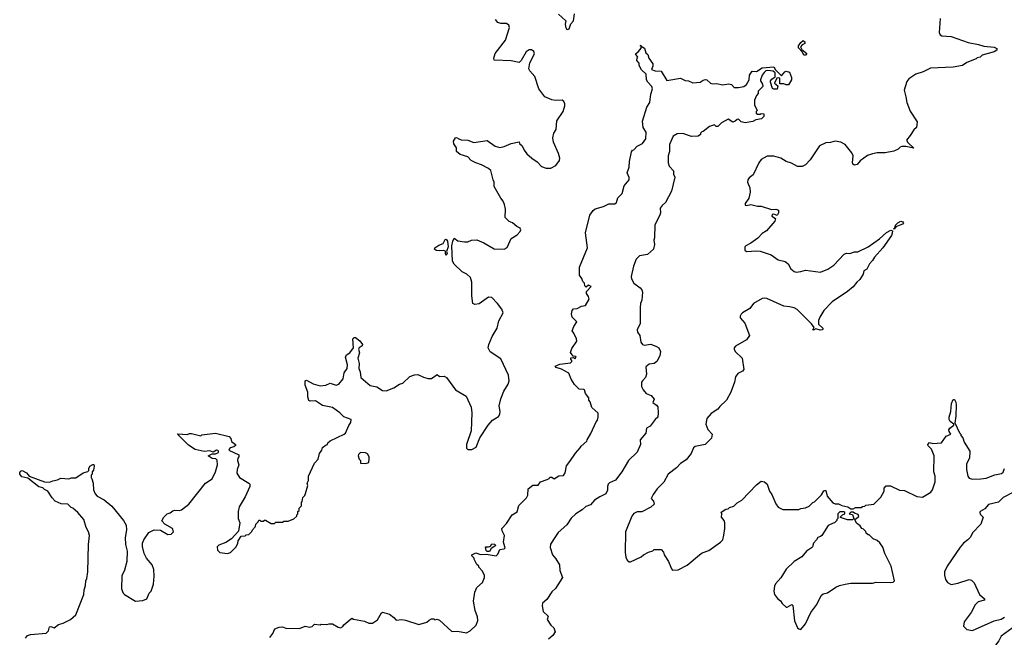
# Model space of a CAD drawing. Extents: x 2239781 to 2394849, y 665654 to 770575.
# Tile 103 of 147: x 2362092 to 2370754, y 707708 to 713144. Entities that reach past the tile are written whole.
import ezdxf

# ---------------------------------------------------------------- set-up
doc = ezdxf.new("R2010")
doc.units = 0

msp = doc.modelspace()

# ---------------------------------------------------------------- linework, layer by layer
at = {"layer": '0CON10XD'}
for points in [[(2366832.3, 713192.3), (2366897.5, 713135), (2366891.2, 713105), (2366893.9, 713083.9), (2366901.7, 713061.7), (2366915, 713056.7), (2366925, 713062.5), (2366941.4, 713108.6), (2366963.3, 713135), (2366973.9, 713196.1)], [(2365900.7, 711019.3), (2365894.2, 711154.2), (2365902, 711195), (2365915, 711220), (2365946.7, 711196.7), (2366005, 711190), (2366035, 711190), (2366067.3, 711202.7), (2366115, 711207.1), (2366175, 711180.8), (2366265, 711126), (2366355, 711123.8), (2366380.7, 711139.3), (2366415, 711217.5), (2366469.3, 711250.7), (2366495, 711280), (2366500, 711295), (2366495, 711310), (2366465, 711322.5), (2366426.1, 711356.1), (2366397, 711367), (2366363.9, 711403.9), (2366366.2, 711475), (2366357.3, 711517.3), (2366345, 711547.5), (2366325, 711572.5), (2366267.5, 711675), (2366266.7, 711715), (2366256.7, 711735), (2366237.3, 711817.3), (2366215.7, 711835.7), (2366155, 711868), (2366105, 711884), (2366065, 711906), (2366035, 711937.5), (2365967.9, 711957.9), (2365936.2, 711985), (2365933.8, 712015), (2365911.3, 712051.3), (2365909.4, 712075), (2365925, 712103.3), (2365935, 712107.5), (2365956, 712096), (2365976.4, 712086.4), (2366035, 712083.3), (2366086.4, 712063.6), (2366205, 712080), (2366275, 712031.2), (2366315, 712018.8), (2366355, 712026.7), (2366415, 712053.3), (2366485, 712070), (2366490, 712055), (2366512.5, 712035), (2366530, 711995), (2366554.1, 711964.1), (2366597.5, 711925), (2366643.9, 711893.9), (2366682.7, 711852.7), (2366725, 711836.2), (2366763.6, 711836.4), (2366809.3, 711860.7), (2366840, 711905), (2366842.5, 711925), (2366832.5, 711965), (2366787.5, 712065), (2366783, 712103), (2366792.5, 712145), (2366813, 712177), (2366816.7, 712255), (2366872, 712335), (2366889.2, 712385), (2366888.8, 712405), (2366880, 712425), (2366865, 712436.7), (2366805, 712432), (2366775, 712437.5), (2366711.2, 712465), (2366660, 712535), (2366624.3, 712645), (2366579.2, 712695), (2366571.4, 712711.4), (2366579.4, 712765), (2366622, 712845), (2366615.6, 712865.6), (2366595, 712878.8), (2366575, 712878.8), (2366549.1, 712860.9), (2366504.1, 712785.9), (2366485, 712768.8), (2366415, 712783.3), (2366267, 712787), (2366263.8, 712805), (2366275, 712846.7), (2366366, 712965), (2366401.2, 713075), (2366396.7, 713095), (2366375, 713110), (2366325, 713111.2), (2366299.3, 713119.3), (2366276.7, 713145)], [(2370190.6, 713155), (2370181.7, 713031.7), (2370190.7, 713010.7), (2370205, 713003.3), (2370285.7, 712995.7), (2370435, 712944), (2370526.1, 712926.1), (2370575, 712910), (2370665, 712903.8), (2370689.3, 712889.3), (2370687.5, 712875), (2370665, 712862.5), (2370558.3, 712831.7), (2370540, 712815), (2370515, 712810), (2370505, 712800), (2370425, 712767.5), (2370385, 712742.5), (2370305, 712726.2), (2370105, 712718.8), (2370040, 712685), (2369976.4, 712663.6), (2369915, 712622.5), (2369895, 712600), (2369873.3, 712525), (2369886.2, 712466.2), (2369897.5, 712415), (2369925, 712340), (2369987.5, 712245), (2369982.5, 712195), (2369957.5, 712175), (2369926.1, 712123.9), (2369893.3, 712085), (2369904.1, 712064.1), (2369957, 712013), (2369888.3, 712028.3), (2369851.7, 712028.3), (2369837, 712023), (2369820, 712005), (2369781.7, 711988.3), (2369705, 711972.5), (2369635, 711972.5), (2369595, 711963.3), (2369551.7, 711948.3), (2369485, 711902.5), (2369460.3, 711869.7), (2369435, 711862.5), (2369421.9, 711871.9), (2369417.5, 711885), (2369423.3, 711945), (2369413, 711973), (2369352.5, 712045), (2369315, 712066.7), (2369265, 712076.2), (2369225, 712063.3), (2369185, 712060), (2369127.5, 712035), (2369045, 711910), (2369005, 711867.5), (2368975, 711852.5), (2368935, 711852.5), (2368881.7, 711881.7), (2368835, 711896.2), (2368787.5, 711925), (2368725, 711942.9), (2368667.3, 711942.7), (2368616.4, 711913.6), (2368594.6, 711885.4), (2368545, 711780), (2368508.8, 711751.2), (2368498.8, 711735), (2368493.8, 711715), (2368515.7, 711665), (2368519.4, 711625), (2368506, 711574), (2368473.3, 711525), (2368473, 711513), (2368485, 711510), (2368525, 711517.5), (2368583.6, 711503.6), (2368615, 711502.5), (2368705, 711472.5), (2368745, 711477.5), (2368768.3, 711468.3), (2368767.5, 711445), (2368755, 711420), (2368725, 711432.5), (2368710.7, 711429.3), (2368707.5, 711415), (2368740, 711395), (2368735, 711370), (2368663, 711287), (2368625, 711262.5), (2368585, 711222.5), (2368523, 711177), (2368480, 711155), (2368470, 711145), (2368470, 711115), (2368485, 711102.5), (2368575, 711110), (2368606.1, 711106.1), (2368703.9, 711073.9), (2368765, 711030), (2368825, 711016.7), (2368838.3, 711008.3), (2368852.5, 710995), (2368875, 710952.5), (2368905, 710926.7), (2368921.7, 710921.7), (2368965, 710926.7), (2369005, 710940), (2369138.3, 710921.7), (2369200.7, 710949.3), (2369255, 710982.5)], [(2364292.5, 707705), (2364318.3, 707741.7), (2364337, 707783), (2364375, 707796.7), (2364405, 707800), (2364435, 707788.8), (2364553.6, 707786.4), (2364605, 707806.7), (2364645, 707796.7), (2364666.1, 707803.9), (2364685, 707822.5), (2364735, 707817.5), (2364745, 707822.5), (2364795, 707820), (2364815, 707827.5), (2364845, 707827.5), (2364895, 707797.5), (2364915, 707792.5), (2364935, 707802.5), (2364945, 707817.5), (2365015, 707877.5), (2365028.3, 707868.3), (2365125, 707848.8), (2365165, 707833.3), (2365195, 707832.5), (2365239.7, 707860.3), (2365275, 707922.5), (2365285, 707930), (2365345, 707910), (2365383, 707883), (2365405, 707857.5), (2365455, 707863.3), (2365485, 707858), (2365605, 707821.2), (2365675, 707840), (2365695, 707860), (2365715, 707870), (2365735, 707870), (2365745, 707862.5), (2365765, 707867.5), (2365785, 707860), (2365895, 707760), (2365945, 707762.5), (2366021.7, 707748.3), (2366056.4, 707763.6), (2366107.5, 707815), (2366122.5, 707855), (2366119.3, 707889.3), (2366100, 707945), (2366083.8, 708025), (2366096.7, 708105), (2366113.8, 708146.2), (2366165, 708190), (2366182.5, 708235), (2366181.7, 708251.7), (2366165, 708290), (2366130, 708325), (2366130, 708335), (2366115, 708350), (2366090, 708395), (2366090, 708405), (2366070, 708425), (2366070, 708435), (2366105, 708451.2), (2366145, 708436.2), (2366195, 708440), (2366285, 708426.2), (2366300, 708440), (2366315, 708480), (2366355, 708486.2), (2366362, 708495), (2366360.8, 708505), (2366347.5, 708545), (2366358.1, 708605), (2366336.2, 708645), (2366333.3, 708665), (2366375, 708708.8), (2366424, 708785), (2366467.4, 708812.6), (2366483.4, 708866.6), (2366550.6, 708935), (2366562.4, 708957.6), (2366564.6, 709015.4), (2366605, 709046.5), (2366654.2, 709045.8), (2366674.4, 709075.6), (2366733.6, 709096.4), (2366750, 709105), (2366755, 709117.5), (2366775, 709116.7), (2366795, 709103.8), (2366835, 709130), (2366877.1, 709132.9), (2366890, 709155), (2366901.7, 709218.3), (2366933.3, 709255), (2366980.6, 709329.4), (2367022.5, 709375), (2367030.7, 709389.3), (2367082.5, 709435), (2367083.3, 709446.7), (2367117, 709503), (2367162.5, 709605), (2367175, 709620), (2367182.5, 709645), (2367181.7, 709681.7), (2367125, 709730), (2367111.7, 709781.7), (2367100, 709795), (2367100, 709815), (2367070, 709855), (2367060, 709885), (2367055, 709890), (2367015, 709892.5), (2366973.6, 709933.6), (2366945, 709980), (2366923, 710033), (2366857.7, 710067.7), (2366812.3, 710082.3), (2366802.5, 710095), (2366845, 710111.2), (2366937, 710123), (2366950, 710135), (2366950, 710145), (2366940, 710155), (2366941.7, 710168.3), (2366965, 710170), (2366975, 710160), (2366986.4, 710173.6), (2366985, 710180), (2366961.7, 710181.7), (2366937.5, 710215), (2366949.3, 710250.7), (2366993.3, 710315), (2366990, 710335), (2366966.7, 710385), (2366951.2, 710405), (2366966.2, 710445), (2366992.5, 710485), (2366952.5, 710525), (2366947.5, 710555), (2366952.5, 710585), (2366965, 710600), (2366995, 710602.5), (2367035, 710622.5), (2367070.7, 710629.3), (2367102.5, 710685), (2367096.7, 710706.7), (2367077.5, 710735), (2367078.3, 710751.7), (2367120, 710795), (2367095, 710807.5), (2367075, 710790), (2367063, 710803), (2367060, 710825), (2367045, 710840), (2367037, 710867), (2367017.5, 710895), (2367017.5, 710965), (2367086.9, 711135), (2367070.9, 711269.1), (2367109.2, 711425), (2367137.5, 711465), (2367155, 711478.1), (2367229.5, 711500.5), (2367275, 711523.8), (2367326.4, 711523.6), (2367343.6, 711536.4), (2367354, 711576), (2367391.2, 711615), (2367409.3, 711680.7), (2367452.5, 711735), (2367452.5, 711755), (2367436.7, 711795), (2367452.5, 711845), (2367455.8, 711895), (2367475, 711982.5), (2367483.6, 711996.4), (2367495, 712000), (2367525, 712030), (2367572.5, 712055), (2367600, 712095), (2367602.5, 712155), (2367577.5, 712195), (2367572, 712252), (2367610, 712375), (2367634.2, 712415.8), (2367645, 712490), (2367660, 712535), (2367652.5, 712555), (2367617.5, 712595), (2367607.5, 712615), (2367602.5, 712665), (2367561.7, 712701.7), (2367541.7, 712741.7), (2367541.7, 712761.7), (2367522.5, 712785), (2367523, 712807), (2367530, 712815), (2367510, 712845), (2367536.4, 712863.6), (2367560, 712895), (2367560, 712910), (2367550, 712915), (2367555, 712920), (2367560, 712910), (2367587.5, 712895), (2367601.7, 712851.7), (2367617, 712837), (2367626.4, 712806.4), (2367662.5, 712755), (2367662.5, 712735), (2367650, 712705), (2367683.3, 712693.3), (2367735, 712690), (2367785, 712610), (2367905, 712629.2), (2367945, 712608.8), (2367975, 712606), (2368015, 712588), (2368077, 712593), (2368105, 712613.3), (2368125, 712617.5), (2368136.7, 712615), (2368170, 712585), (2368185, 712580), (2368225, 712582.5), (2368275, 712570), (2368330.7, 712580.7), (2368355, 712572.5), (2368378.3, 712548.3), (2368415, 712546.7), (2368463.9, 712556.1), (2368485.8, 712574.2), (2368508.8, 712615), (2368511.2, 712655), (2368535, 712692.5), (2368575, 712687.5), (2368625, 712720), (2368725, 712730), (2368741.7, 712701.7), (2368795, 712650), (2368823.6, 712686.4), (2368835, 712692.5), (2368863, 712683), (2368882.5, 712635), (2368882.5, 712615), (2368855, 712570), (2368835, 712570), (2368815, 712580), (2368780, 712580), (2368778.3, 712628.3), (2368765, 712632.5), (2368751.7, 712628.3), (2368732.5, 712585), (2368761.7, 712561.7), (2368755, 712532.5), (2368725, 712532.5), (2368715, 712540), (2368697, 712593), (2368696.7, 712605), (2368708.3, 712621.7), (2368737.5, 712642.5), (2368737, 712677), (2368721.7, 712691.7), (2368675, 712696.7), (2368655, 712693.3), (2368640.5, 712679.5), (2368623.3, 712655), (2368610, 712615), (2368610, 712605), (2368627, 712577), (2368630, 712555), (2368590, 712515), (2368590, 712495), (2368573, 712477), (2368556.7, 712435), (2368557.5, 712395), (2368580, 712345), (2368570, 712335), (2368571.7, 712321.7), (2368583.3, 712313.3), (2368605, 712312.5), (2368615, 712320), (2368637, 712317), (2368637, 712293), (2368618.3, 712271.7), (2368568.3, 712261.7), (2368541.7, 712248.3), (2368475, 712237.5), (2368440, 712245), (2368415, 712267.5), (2368403, 712267), (2368385, 712250), (2368365, 712242.5), (2368325, 712267.5), (2368265, 712237.5), (2368235, 712203.3), (2368220, 712205), (2368205, 712220), (2368160, 712205), (2368105, 712160), (2368091.7, 712158.3), (2368080, 712145), (2368080, 712135), (2368061.7, 712118.3), (2368003.6, 712116.4), (2367925, 712141.2), (2367875, 712140), (2367840.5, 712119.5), (2367810, 712045), (2367810, 711985), (2367796.7, 711945), (2367796.2, 711885), (2367806.2, 711855), (2367843.3, 711815), (2367843.3, 711785), (2367857, 711757), (2367825.6, 711634.4), (2367773.3, 711535), (2367745, 711510), (2367726.2, 711485), (2367729.2, 711445), (2367722.5, 711425), (2367680.3, 711339.7), (2367676, 711225), (2367670, 711205), (2367677.1, 711165), (2367667.5, 711125), (2367615, 711078), (2367545, 711065.8), (2367514.6, 711035.4), (2367492.5, 710975), (2367470.6, 710885), (2367475, 710862.5), (2367496.2, 710825), (2367550.8, 710785), (2367565.4, 710765.4), (2367570.6, 710745), (2367565.6, 710675), (2367554.4, 710645), (2367550.3, 710609.7), (2367549.5, 710470.5), (2367523.3, 710415), (2367526.2, 710395), (2367546.2, 710365), (2367556.7, 710305), (2367572.5, 710285), (2367585, 710280), (2367645, 710286.7), (2367695, 710268), (2367713.8, 710255), (2367729.2, 710225), (2367724, 710185), (2367696.7, 710135), (2367675, 710118.8), (2367628.3, 710111.7), (2367601.7, 710088.3), (2367606.4, 710023.6), (2367596.1, 709993.9), (2367570, 709965), (2367563, 709953), (2367563.3, 709915), (2367576.4, 709886.4), (2367602.5, 709855), (2367646.2, 709836.2), (2367672.5, 709805), (2367662.5, 709775), (2367695, 709751.2), (2367705, 709736.7), (2367710, 709685), (2367705.7, 709644.3), (2367683.3, 709625), (2367640, 709565), (2367605, 709547.5), (2367600, 709505), (2367550, 709445), (2367552.5, 709405), (2367525, 709338), (2367446.7, 709265), (2367389.2, 709165), (2367335, 709092), (2367282.2, 709067.7), (2367269.1, 709055), (2367262.9, 709035), (2367264.3, 709004.3), (2367248.3, 708971.7), (2367195, 708945.6), (2367150, 708915), (2367115, 708873.1), (2367071.7, 708858.3), (2367039.8, 708830.2), (2366985, 708795.7), (2366944.6, 708755.4), (2366905, 708698), (2366829.9, 708630.1), (2366806.9, 708595), (2366761.7, 708528.3), (2366758.5, 708498.5), (2366778.1, 708435), (2366809.1, 708399.1), (2366840.6, 708345), (2366844.5, 708294.5), (2366868, 708235), (2366805, 708138.6), (2366772.8, 708107.3), (2366729.8, 708040.2), (2366692.8, 708007.2), (2366688.1, 707985), (2366698.6, 707935), (2366740, 707895), (2366731.2, 707865), (2366764.2, 707814.2), (2366790.7, 707790.7), (2366802.5, 707755), (2366782.5, 707725), (2366745, 707690)], [(2368991.7, 712831.7), (2368978.3, 712858.3), (2368943, 712897), (2368943.3, 712915), (2368962.5, 712945), (2368985, 712960), (2368998.3, 712948.3), (2369000, 712935), (2368977, 712923), (2368960, 712905), (2368971.7, 712881.7), (2369017, 712847), (2369005, 712832.5), (2368991.7, 712831.7)], [(2369785, 711300), (2369780, 711305), (2369790, 711310), (2369797.5, 711335), (2369818, 711355), (2369845, 711371.4), (2369862, 711365), (2369865.8, 711355), (2369858.8, 711345), (2369800, 711320), (2369785, 711300)], [(2369255, 710982.5), (2369345, 711080), (2369365, 711090), (2369395, 711087.5), (2369435, 711100), (2369465, 711100), (2369556.1, 711143.9), (2369656.7, 711215), (2369717.7, 711272.3), (2369755, 711292.5), (2369770, 711285), (2369768, 711265), (2369762, 711245), (2369686.7, 711135), (2369612.5, 711055), (2369595.8, 711024.2), (2369566.7, 710995), (2369545, 710947.5), (2369517.5, 710935), (2369512.5, 710905), (2369483.9, 710856.1), (2369457.5, 710835), (2369425, 710792.5), (2369375, 710752.5), (2369238.3, 710661.7), (2369167.5, 710585), (2369130, 710525), (2369120, 710495), (2369120, 710465), (2369160, 710425), (2369152.5, 710415), (2369135, 710411.2), (2369095, 710422.5), (2369075, 710410), (2369070, 710415), (2369080, 710435), (2369056.4, 710466.4), (2368933, 710593), (2368905, 710608.8), (2368865, 710616), (2368815, 710622.9), (2368665, 710691.2), (2368645, 710693.8), (2368625, 710688.8), (2368547.5, 710645), (2368515, 710602), (2368450, 710565), (2368437.7, 710552.3), (2368428.8, 710535), (2368431.2, 710521.2), (2368472.7, 710472.7), (2368513.8, 710365), (2368486.7, 710325), (2368389.5, 710270.5), (2368376.7, 710255), (2368376.2, 710245), (2368386.2, 710225), (2368446.7, 710165), (2368462.5, 710065), (2368450.7, 710049.3), (2368410.5, 710029.5), (2368389.3, 710000.7), (2368380, 709955), (2368348.8, 709865), (2368310, 709795), (2368250.5, 709739.5), (2368232.5, 709715), (2368175, 709677.5), (2368136.4, 709633.6), (2368128.8, 709585), (2368145, 709537.5), (2368182.5, 709495), (2368178.3, 709461.7), (2368123.6, 709406.4), (2368035, 709386.2), (2368020, 709375), (2368000, 709325), (2367955, 709268.8), (2367905, 709238), (2367870.3, 709199.7), (2367796.2, 709145), (2367757.9, 709072.1), (2367701.2, 709015), (2367663.8, 708965), (2367648.3, 708928.3), (2367667.5, 708905), (2367675, 708880), (2367645, 708852.5), (2367565, 708812.5), (2367525, 708812.5), (2367495, 708797.5), (2367475.9, 708774.1), (2367422, 708635), (2367418.8, 708455), (2367423.6, 708413.6), (2367437, 708387), (2367453, 708373), (2367465, 708372.5), (2367560, 708415), (2367580, 708435), (2367623, 708457), (2367661.7, 708468.3), (2367675, 708480), (2367735, 708480), (2367757, 708457), (2367763, 708433), (2367800, 708375), (2367825, 708310), (2367835, 708300), (2367885, 708302.5), (2367965, 708342.5), (2368072.5, 708435), (2368095, 708450), (2368155, 708473.3), (2368256.1, 708543.9), (2368276.7, 708565), (2368287, 708607), (2368296.7, 708665), (2368296.7, 708715), (2368290, 708735), (2368267.5, 708765), (2368270, 708795), (2368261.7, 708808.3), (2368303, 708837), (2368325, 708840), (2368335, 708850), (2368375, 708863.3), (2368405, 708890), (2368445, 708913.8), (2368575, 709050), (2368615, 709082.5), (2368645, 709077.5), (2368666.7, 709055), (2368688.8, 708995), (2368708.8, 708965), (2368745, 708882.5), (2368765, 708853.3), (2368805, 708833.3), (2368945, 708832.5), (2368965, 708842.5), (2369005, 708847.5), (2369037, 708863), (2369070, 708895), (2369085, 708900), (2369145, 708962.5), (2369165, 708997.5), (2369175, 709000), (2369185, 709000), (2369195, 708950), (2369245, 708890), (2369265, 708882.5), (2369295, 708882.5), (2369325, 708867.5), (2369377, 708857), (2369405, 708840), (2369425, 708840), (2369445, 708850), (2369495, 708850), (2369505, 708860), (2369527, 708863), (2369535, 708870), (2369605, 708880), (2369668.3, 708941.7), (2369697, 708993), (2369698.3, 709021.7), (2369715, 709040), (2369751.7, 709041.7), (2369833, 709003), (2369875, 709000), (2369985, 708947.5), (2370035, 708942.5), (2370107.5, 708985), (2370123.3, 709005), (2370146.2, 709075), (2370146, 709126), (2370133.3, 709165), (2370137.5, 709305), (2370112.5, 709365), (2370085, 709392.5), (2370080, 709405), (2370095, 709423.3), (2370125, 709412.5), (2370201.7, 709418.3), (2370242.3, 709477.7), (2370282.5, 709495), (2370268, 709518), (2370266, 709535), (2370275, 709548.8), (2370310, 709575), (2370310, 709585), (2370277.4, 709607.4), (2370269.5, 709625), (2370269.5, 709645), (2370284.2, 709695), (2370288.1, 709765), (2370305, 709800), (2370315, 709802.5), (2370327.5, 709777.5), (2370330.6, 709755), (2370328, 709655), (2370320, 709595), (2370358.3, 709508.3), (2370370, 709495), (2370370, 709485), (2370390, 709465), (2370400, 709425), (2370450, 709345), (2370447.5, 709285), (2370422.5, 709235), (2370422.5, 709185), (2370433.3, 709125), (2370445, 709110), (2370475, 709098.8), (2370547.7, 709102.3), (2370595, 709110), (2370670.7, 709139.3), (2370729.5, 709150.5), (2370745, 709160), (2370756.7, 709195)], [(2365845, 711070), (2365837.5, 711085), (2365837, 711107), (2365823, 711113), (2365785, 711108.8), (2365755, 711113.3), (2365740, 711125), (2365743.3, 711135), (2365779.5, 711160.5), (2365817.5, 711175), (2365835, 711210), (2365845, 711212.5), (2365856, 711195), (2365861.9, 711145), (2365847.5, 711105), (2365852.5, 711085), (2365845, 711070)], [(2362145, 707700), (2362160, 707725), (2362186.4, 707733.6), (2362325.7, 707744.3), (2362345.8, 707764.2), (2362355, 707800), (2362365, 707802.5), (2362395, 707792.5), (2362435, 707820), (2362475, 707832.5), (2362540, 707865), (2362587.5, 707905), (2362656.1, 708083.9), (2362660, 708125), (2362672.5, 708165), (2362673.3, 708205), (2362682.5, 708225), (2362693.3, 708285), (2362698.8, 708525), (2362706.2, 708605), (2362698.8, 708635), (2362676.7, 708675), (2362656.7, 708745), (2362605, 708807.5), (2362560, 708845), (2362545, 708850), (2362515, 708880), (2362458.3, 708881.7), (2362405, 708907.5), (2362377.5, 708935), (2362340, 708995), (2362309.3, 709009.3), (2362295, 709023.3), (2362262.2, 709032.2), (2362165, 709110), (2362111.2, 709121.2), (2362093, 709143), (2362092.5, 709155), (2362100.7, 709169.3), (2362115, 709177.5), (2362153.3, 709155), (2362175, 709127.5), (2362310, 709075), (2362356, 709074), (2362383.6, 709086.4), (2362425, 709092.5), (2362455, 709107.5), (2362525, 709102.5), (2362548.3, 709111.7), (2362585, 709112.5), (2362650, 709155), (2362692.5, 709167.5), (2362700, 709175), (2362700, 709195), (2362708.8, 709215), (2362735, 709230), (2362745, 709227.5), (2362748.8, 709215), (2362741.7, 709178.3), (2362730, 709165), (2362730, 709145), (2362720, 709135), (2362720, 709115), (2362728.3, 709101.7), (2362740, 709065), (2362742.5, 709005), (2362755, 708970), (2362775, 708950), (2362835, 708917.5), (2362903.3, 708863.3), (2363006.7, 708735), (2363030, 708695), (2363033.3, 708655), (2363020, 708585), (2363023.3, 708525), (2363036.7, 708465), (2363033.6, 708376.4), (2363015, 708300), (2362990.7, 708249.3), (2362987.5, 708135), (2363004, 708095), (2363015, 708083.3), (2363112.5, 708025), (2363175, 708032.5), (2363210, 708045), (2363232.5, 708095), (2363250, 708115), (2363270, 708175), (2363276.2, 708245), (2363273.3, 708305), (2363256.7, 708345), (2363206.7, 708405), (2363186.1, 708446.1), (2363173.9, 708506.1), (2363174.1, 708535.9), (2363183.3, 708565), (2363228.3, 708631.7), (2363275, 708653.3), (2363331.7, 708651.7), (2363395, 708613.3), (2363425, 708616.7), (2363446.7, 708635), (2363437.5, 708665), (2363370, 708705), (2363341.7, 708731.7), (2363360, 708765), (2363390, 708795), (2363417, 708803), (2363438.3, 708821.7), (2363455, 708826.7), (2363495, 708823.3), (2363515, 708830), (2363579.5, 708880.5), (2363727.5, 709065), (2363785, 709102.5), (2363816, 709165), (2363833.3, 709225), (2363828.3, 709268.3), (2363817.5, 709277.5), (2363785, 709282.5), (2363750, 709305), (2363785, 709322.5), (2363815, 709322.5), (2363840, 709335), (2363842.5, 709345), (2363835, 709352.5), (2363825, 709356.2), (2363795, 709337.5), (2363765, 709350), (2363715, 709343.3), (2363635, 709360), (2363578.8, 709398.8), (2363480, 709495), (2363485, 709500), (2363565, 709493.3), (2363585, 709502.5), (2363605, 709502.5), (2363685, 709482.5), (2363695, 709490), (2363815, 709504.4), (2363934, 709474), (2363948.8, 709458.8), (2363955, 709430), (2363980, 709415), (2363990, 709405), (2363990, 709395), (2363975, 709383.3), (2363945, 709376.7), (2363933.8, 709365), (2363933.3, 709355), (2364020, 709315), (2364020, 709295), (2364010, 709285), (2364007.5, 709265), (2364020, 709225), (2364006.7, 709185), (2364003.6, 709153.6), (2364026.7, 709115), (2364107.5, 709065), (2364117.5, 709055), (2364117.5, 709035), (2364076.7, 708945), (2364024.1, 708855.9), (2364013.3, 708815), (2364013.3, 708755), (2364030, 708715), (2364018.3, 708641.7), (2363956.1, 708573.9), (2363905, 708543.3), (2363845, 708520), (2363830, 708505), (2363832.5, 708475), (2363853.9, 708453.9), (2363920, 708445), (2363947.5, 708455), (2363997.5, 708505), (2364012.5, 708535), (2364013, 708557), (2364041.7, 708598.3), (2364075, 708600), (2364085, 708610), (2364107, 708613), (2364135, 708640), (2364140, 708655), (2364167, 708683), (2364170, 708705), (2364190, 708725), (2364195, 708740), (2364205, 708740), (2364215, 708730), (2364235, 708730), (2364245, 708740), (2364255, 708740), (2364305, 708710), (2364335, 708710), (2364345, 708720), (2364405, 708720), (2364415, 708730), (2364455, 708730), (2364505, 708750), (2364530, 708775), (2364530, 708785), (2364540, 708795), (2364540, 708815), (2364550, 708825), (2364550, 708845), (2364570, 708865), (2364570, 708895), (2364577, 708903), (2364583, 708937), (2364600, 708955), (2364607, 708973), (2364627.5, 709045), (2364622.5, 709065), (2364631.7, 709088.3), (2364633, 709127), (2364685, 709240), (2364717.5, 709275), (2364730, 709325), (2364750, 709355), (2364755, 709380), (2364788.3, 709401.7), (2364800, 709405), (2364801.7, 709418.3), (2364823, 709437), (2364947.5, 709495), (2364957.5, 709505), (2364986.4, 709573.6), (2365005, 709600), (2365007.5, 709625), (2364945, 709648), (2364908.8, 709685), (2364845, 709730), (2364755, 709748.8), (2364695, 709789.2), (2364647.7, 709787.7), (2364635, 709793.3), (2364625.9, 709824.1), (2364626, 709865), (2364604.1, 709925.9), (2364603.6, 709966.4), (2364615, 709972.5), (2364675, 709938), (2364735, 709922), (2364785, 709928), (2364825, 709946.2), (2364875, 709926.7), (2364900, 709935), (2364938.3, 709981.7), (2364947.1, 710035), (2364972, 710075), (2364975.8, 710105.8), (2364958, 710175), (2364966.8, 710193.2), (2364997.9, 710212.1), (2365027.5, 710255), (2365023.9, 710336.1), (2365035, 710347.5), (2365047, 710347), (2365085, 710317.5), (2365106.7, 710285), (2365105, 710272.5), (2365077.5, 710255), (2365072.5, 710245), (2365082, 710212), (2365065.8, 710165), (2365078.9, 710118.9), (2365076, 710075), (2365088, 710045), (2365093.3, 709995), (2365175, 709923.8), (2365235, 709912), (2365285, 709881.2), (2365315, 709876.2), (2365385, 709903.3), (2365434.1, 709935.9), (2365464.1, 709945.9), (2365525, 710003.8), (2365565, 710018.8), (2365595, 710020), (2365645, 709997.5), (2365687, 709987), (2365715, 709986.7), (2365765, 710020), (2365785, 710002.5), (2365825, 710006.2), (2365846.7, 709995), (2365926.7, 709885), (2366019.3, 709829.3), (2366062.5, 709735), (2366070, 709685), (2366062.5, 709525), (2366023.3, 709405), (2366023, 709373), (2366035, 709360), (2366069.3, 709360.7), (2366109.3, 709380.7), (2366140, 709465), (2366213.9, 709576.1), (2366252.3, 709617.7), (2366305, 709652.5), (2366317, 709673), (2366320, 709695), (2366310, 709745), (2366324.4, 709805.6), (2366352, 709875), (2366390.8, 709935), (2366399.2, 709965), (2366392, 710015), (2366325, 710160), (2366230.5, 710220.5), (2366213.8, 710255), (2366218, 710285), (2366248, 710355), (2366291.7, 710428.3), (2366306.1, 710493.9), (2366346.7, 710565), (2366333.8, 710595), (2366295, 710646.2), (2366245, 710698.8), (2366215, 710701.2), (2366135, 710643.8), (2366095, 710636.7), (2366077.5, 710645), (2366069.2, 710715), (2366070, 710835), (2366058, 710875), (2366025, 710903.3), (2365984.1, 710924.1), (2365915, 710992.5), (2365900.7, 711019.3)], [(2365135, 709237.5), (2365155, 709242.5), (2365165, 709250), (2365167.5, 709275), (2365166.7, 709295), (2365153, 709323), (2365135, 709332.5), (2365090, 709335), (2365073, 709317), (2365070, 709305), (2365080, 709275), (2365090, 709265), (2365091.7, 709241.7), (2365135, 709237.5)], [(2370833.6, 708986.4), (2370745, 708939.2), (2370701.3, 708898.7), (2370613.4, 708876.6), (2370581.7, 708838.3), (2370542.5, 708815), (2370537.5, 708805), (2370540.7, 708790.7), (2370567.5, 708765), (2370547, 708703), (2370473.6, 708626.4), (2370455, 708590), (2370432.5, 708565), (2370395, 708537.5), (2370365, 708502.5), (2370252, 708335), (2370227.5, 708285), (2370227.1, 708255), (2370236.8, 708216.8), (2370255, 708188.8), (2370285, 708174), (2370345, 708184), (2370443.9, 708216.1), (2370465, 708210), (2370488.3, 708188.3), (2370535.9, 708085.9), (2370580, 708045), (2370580, 708035), (2370525, 708018.8), (2370496.7, 707995), (2370461.2, 707925), (2370402, 707845), (2370393.8, 707805), (2370425, 707776.7), (2370475, 707767.5), (2370665, 707853.8), (2370725, 707867.5), (2370756.4, 707883.6)], [(2368965, 707777.5), (2369005, 707827.5), (2369053.3, 707925), (2369103.6, 707996.4), (2369144, 708075), (2369159.5, 708090.5), (2369199.7, 708100.3), (2369271.7, 708148.3), (2369305, 708163.3), (2369353.9, 708176.1), (2369405, 708183.8), (2369595, 708183.8), (2369626.4, 708193.6), (2369755, 708190), (2369775, 708193.1), (2369786.5, 708205), (2369760, 708335), (2369702, 708445), (2369685, 708502.5), (2369659.3, 708539.3), (2369635, 708560), (2369600, 708575), (2369565, 708610), (2369555, 708610), (2369540, 708625), (2369535, 708640), (2369515, 708660), (2369500, 708665), (2369485, 708690), (2369453.6, 708713.6), (2369440, 708745), (2369475, 708770), (2369469.3, 708789.3), (2369435, 708800), (2369425, 708810), (2369405, 708810), (2369390, 708795), (2369418.3, 708788.3), (2369430, 708755), (2369417.5, 708742.5), (2369375, 708742.5), (2369311.7, 708761.7), (2369311.7, 708768.3), (2369330, 708785), (2369350, 708795), (2369350, 708805), (2369341.7, 708811.7), (2369308.3, 708811.7), (2369290, 708795), (2369290, 708755), (2369280, 708745), (2369280, 708735), (2369260, 708715), (2369248.3, 708711.7), (2369205, 708692.5), (2369147.5, 708605), (2369136.1, 708593.9), (2369113.6, 708586.4), (2369102.5, 708565), (2369074.2, 708535.8), (2369066.2, 708505), (2369056.7, 708495), (2369013.3, 708465), (2368973, 708417), (2368904.1, 708375.9), (2368835, 708306.7), (2368788.7, 708231.3), (2368740.9, 708179.1), (2368731.2, 708158.8), (2368726, 708115), (2368731.2, 708085), (2368758.8, 708048.8), (2368785, 708028.8), (2368798.8, 708005), (2368835, 707973.3), (2368845, 707973.3), (2368885, 707996.7), (2368895, 707987.5), (2368907.5, 707852.5), (2368935, 707792.5), (2368945, 707782.5), (2368965, 707777.5)], [(2366225, 708462.5), (2366205, 708462.5), (2366195, 708472.5), (2366190, 708505), (2366217, 708503), (2366235, 708510), (2366245, 708530), (2366268.3, 708528.3), (2366280, 708515), (2366240, 708490), (2366225, 708462.5)], [(2370823, 707787), (2370725, 707716.7), (2370705, 707677.5), (2370657.5, 707615), (2370643, 707583), (2370647.5, 707525), (2370626.1, 707463.9), (2370595, 707437.5), (2370515, 707407.5), (2370453.6, 707366.4), (2370432.5, 707345), (2370430, 707335), (2370430, 707325), (2370450, 707305), (2370565, 707270), (2370685, 707292.5), (2370765, 707222.5)]]:
    msp.add_lwpolyline(points, dxfattribs=at)

doc.saveas('drawing.dxf')
